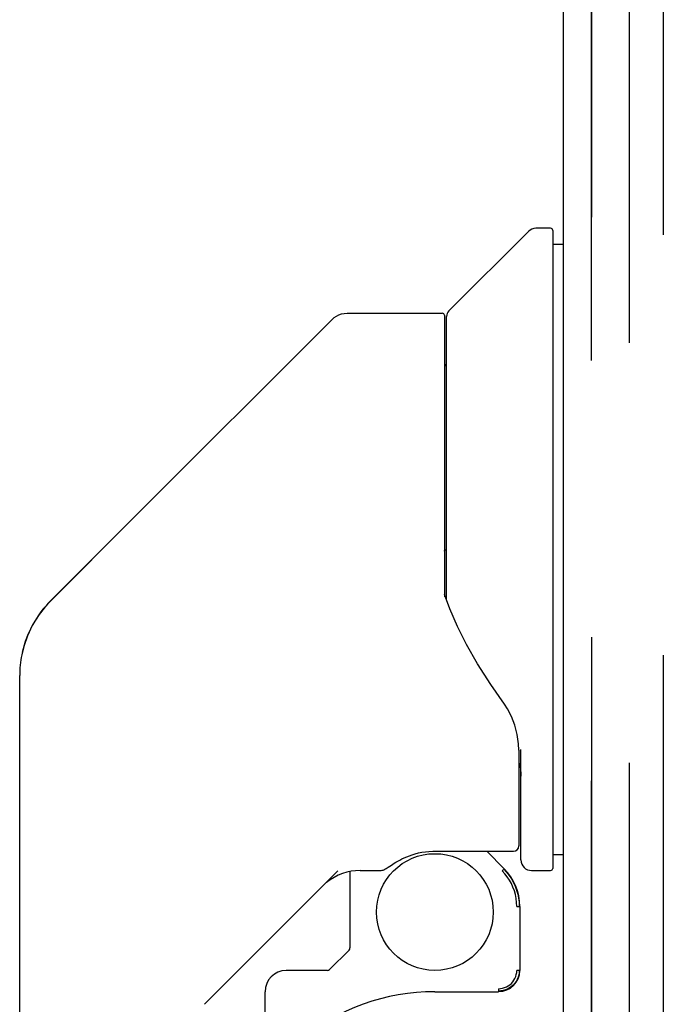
# Model space of a CAD drawing. Header units: inches. Extents: x 0 to 283, y 0 to 183.
# Tile 81 of 114: x 143.93 to 146.32, y 91.16 to 94.81. Entities that reach past the tile are written whole.
import ezdxf

# ---------------------------------------------------------------- set-up
doc = ezdxf.new("R2010")
doc.units = ezdxf.units.IN
doc.header["$LTSCALE"] = 15.583333
doc.header["$MEASUREMENT"] = 0
doc.linetypes.add('HIDDEN', pattern=[0.2, 0.1, -0.1])
for name, color, linetype in [('DEFAULT_2', 8, 'HIDDEN'), ('LEFTHAND_DOOR_ASSEMBLY', 7, 'CONTINUOUS'), ('RIGHTHAND_DOOR_ASSEMBLY', 7, 'CONTINUOUS')]:
    doc.layers.add(name, color=color, linetype=linetype)

msp = doc.modelspace()

# ---------------------------------------------------------------- linework, layer by layer
at = {"layer": 'DEFAULT_2', "color": 8, "linetype": 'HIDDEN'}
for p, q in [((146.193, 53.0994), (146.193, 132.9744)), ((146.318, 132.9744), (146.318, 53.0994))]:
    msp.add_line(p, q, dxfattribs=at)
at = {"layer": 'LEFTHAND_DOOR_ASSEMBLY', "color": 8, "linetype": 'HIDDEN'}
msp.add_line((146.0515, 53.0334), (146.0515, 133.0404), dxfattribs=at)
at = {"layer": 'RIGHTHAND_DOOR_ASSEMBLY', "color": 8, "linetype": 'HIDDEN'}
msp.add_line((146.0515, 133.0404), (146.0515, 53.0334), dxfattribs=at)
at = {"layer": 'RIGHTHAND_DOOR_ASSEMBLY', "color": 3, "linetype": 'Continuous'}
msp.add_line((145.9475, 81.7869), (145.9475, 104.2869), dxfattribs=at)
at = {"layer": 'RIGHTHAND_DOOR_ASSEMBLY', "color": 7, "linetype": 'Continuous'}
for p, q in [((145.9003, 94.0409), (145.8457, 94.0409)), ((145.5231, 93.7346), (145.8179, 94.0293)), ((145.9081, 94.033), (145.9081, 91.6668)), ((145.9081, 93.9818), (145.9475, 93.9818)), ((145.1455, 93.7259), (145.4987, 93.7259)), ((145.5066, 93.718), (145.5066, 92.674)), ((145.5144, 92.662), (145.5144, 93.7137)), ((144.3524, 92.9654), (145.0898, 93.7028)), ((144.3524, 92.9655), (144.0468, 92.6595)), ((144.3524, 92.9655), (144.3524, 92.9654)), ((144.0471, 92.6601), (144.3121, 92.9251)), ((145.5263, 92.6293), (145.507, 92.6826)), ((145.5548, 92.5639), (145.5263, 92.6293)), ((143.9799, 92.5704), (143.9798, 92.5697)), ((143.9468, 92.4895), (143.9394, 92.4588)), ((143.9318, 88.2787), (143.9318, 92.3817)), ((145.7822, 92.1052), (145.7812, 92.1291)), ((145.7822, 92.1052), (145.7822, 91.75)), ((145.79, 92.0996), (145.7899, 92.1076)), ((145.79, 91.6983), (145.79, 92.0996)), ((145.4672, 91.7304), (145.7625, 91.7304)), ((145.6632, 91.7304), (145.7284, 91.6651)), ((145.9081, 91.718), (145.9475, 91.718)), ((145.7229, 91.6597), (145.7204, 91.6572)), ((145.1117, 91.6579), (144.6165, 91.1627)), ((145.1562, 91.6552), (145.1562, 91.3719)), ((145.1944, 91.659), (145.2704, 91.659)), ((145.8294, 91.659), (145.9003, 91.659)), ((145.7748, 91.5259), (145.7838, 91.5259)), ((145.7861, 91.5259), (145.7861, 91.2883)), ((145.1527, 91.3636), (145.0809, 91.2917)), ((145.0725, 91.2883), (144.92, 91.2883)), ((145.7838, 91.2883), (145.7748, 91.2883)), ((144.8412, 91.2095), (144.8412, 91.0903)), ((145.4711, 91.2095), (145.7074, 91.2095))]:
    msp.add_line(p, q, dxfattribs=at)
for points in [[(145.0898, 93.7028), (145.0975, 93.7096), (145.106, 93.7153), (145.1152, 93.7199), (145.125, 93.7232), (145.1352, 93.7252), (145.1455, 93.7259)], [(145.5066, 92.8432), (145.5067, 92.8443), (145.5073, 92.8456), (145.5085, 92.8469), (145.5104, 92.8484), (145.5132, 92.8497), (145.5144, 92.8501)], [(144.0468, 92.6595), (144.0257, 92.6367), (144.0002, 92.6034), (143.9784, 92.5674), (143.9604, 92.5292), (143.9468, 92.4895)], [(145.7289, 92.2759), (145.6786, 92.349), (145.6296, 92.426), (145.5889, 92.4969), (145.5548, 92.5639)], [(145.7812, 92.1291), (145.7764, 92.1636), (145.7675, 92.1979), (145.7551, 92.2301), (145.7401, 92.2587), (145.7289, 92.2759)], [(145.7822, 92.0605), (145.7826, 92.0593), (145.7837, 92.0556), (145.7847, 92.0519), (145.7856, 92.0483)], [(145.7856, 92.0484), (145.7869, 92.0419), (145.7881, 92.0354), (145.7889, 92.0288), (145.7895, 92.0222), (145.7899, 92.0156), (145.79, 92.009)], [(145.2974, 91.6709), (145.31, 91.6792), (145.3151, 91.6825), (145.3207, 91.686), (145.3269, 91.6897), (145.3336, 91.6936), (145.341, 91.6976), (145.3488, 91.7017), (145.3574, 91.7058), (145.3666, 91.7098), (145.3766, 91.7138), (145.3872, 91.7175), (145.3984, 91.7209), (145.4103, 91.7239), (145.4228, 91.7264), (145.4358, 91.7284), (145.4493, 91.7297), (145.463, 91.7303), (145.4672, 91.7304)], [(145.2715, 91.659), (145.2758, 91.6596), (145.2795, 91.6607), (145.2824, 91.662), (145.2851, 91.6633), (145.2879, 91.6649), (145.2908, 91.6667), (145.294, 91.6687), (145.2974, 91.6709)], [(145.7269, 91.6635), (145.7267, 91.6634), (145.7263, 91.663), (145.7257, 91.6625), (145.725, 91.6617), (145.7229, 91.6597)], [(145.7269, 91.6635), (145.7372, 91.6523), (145.7467, 91.6403), (145.7552, 91.6276), (145.7626, 91.6142), (145.769, 91.6004), (145.7743, 91.586), (145.7785, 91.5713), (145.7814, 91.5563), (145.7832, 91.5412), (145.7838, 91.5259)], [(145.7748, 91.5259), (145.7743, 91.5405), (145.7725, 91.555), (145.7697, 91.5693), (145.7657, 91.5833), (145.7607, 91.597), (145.7546, 91.6102), (145.7475, 91.623), (145.7394, 91.6351), (145.7304, 91.6465), (145.7204, 91.6572)], [(145.7072, 91.2206), (145.7149, 91.2211), (145.7223, 91.2223), (145.7296, 91.2245), (145.7366, 91.2274), (145.7432, 91.231), (145.7494, 91.2354), (145.755, 91.2404), (145.7601, 91.2461), (145.7644, 91.2522), (145.7681, 91.2589), (145.771, 91.2659), (145.7731, 91.2732), (145.7744, 91.2806), (145.7748, 91.2883)], [(145.7838, 91.2883), (145.7834, 91.2797), (145.7819, 91.2713), (145.7796, 91.263), (145.7763, 91.2551), (145.7721, 91.2476), (145.7672, 91.2406), (145.7614, 91.2342), (145.755, 91.2285), (145.7481, 91.2235), (145.7405, 91.2193), (145.7326, 91.2161), (145.7244, 91.2137), (145.7159, 91.2122), (145.7074, 91.2118)], [(145.7072, 91.2206), (145.7072, 91.2189), (145.7072, 91.2158)], [(145.7072, 91.2158), (145.7072, 91.2145), (145.7073, 91.2134), (145.7073, 91.2125), (145.7073, 91.212), (145.7074, 91.2118)]]:
    msp.add_lwpolyline(points, dxfattribs=at)
msp.add_circle((145.4711, 91.5048), 0.2165, dxfattribs=at)
for centre, radius, start, end in [((145.8457, 94.0015), 0.0394, 90, 135), ((145.9003, 94.033), 0.00787, 0, 90), ((145.4987, 93.718), 0.00787, 0, 90), ((145.544, 93.7137), 0.0295, 135, 180), ((145.5262, 93.5441), 0.0197, 180, 233.006), ((144.3255, 92.3817), 0.3937, 135, 167.3768), ((144.3255, 92.3817), 0.3937, 168.7096, 180), ((145.7625, 91.75), 0.0197, 270, 360), ((145.8294, 91.6983), 0.0394, 180, 270), ((145.5892, 91.5259), 0.1969, 0, 45), ((145.9003, 91.6668), 0.00787, 270, 360), ((145.1944, 91.4621), 0.1969, 90, 129.3806), ((145.1444, 91.3719), 0.0118, 315, 360), ((144.92, 91.2095), 0.0787, 90, 180), ((145.0725, 91.3001), 0.0118, 270, 315), ((145.7074, 91.2883), 0.0787, 270, 360), ((145.4711, 90.4221), 0.7874, 90, 129.5212)]:
    msp.add_arc(centre, radius, start, end, dxfattribs=at)

doc.saveas('drawing.dxf')
